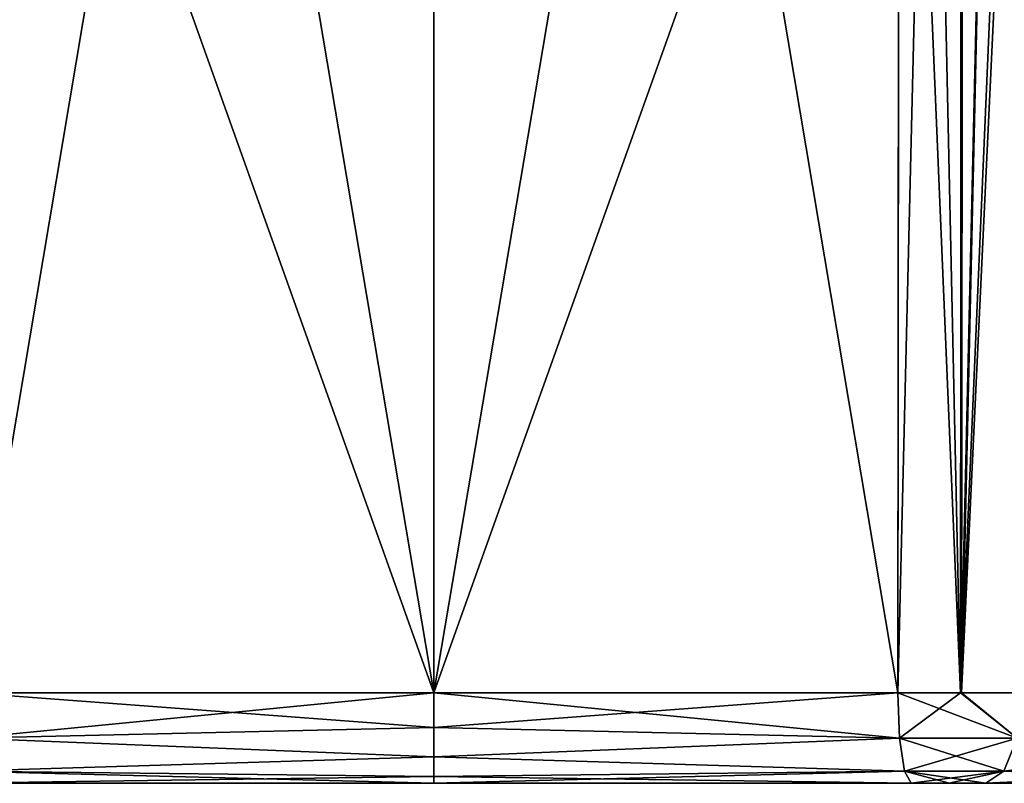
# Model space of a CAD drawing. Header units: millimetres. Extents: x -52 to 52, y -78 to 25.
# Tile 2 of 17: x -9 to 13, y -69 to -52. Entities that reach past the tile are written whole.
import ezdxf

# ---------------------------------------------------------------- set-up
doc = ezdxf.new("R2010")
doc.units = ezdxf.units.MM
doc.header["$LTSCALE"] = 65.185185
for name, color, linetype in [('41', 7, 'CONTINUOUS'), ('56', 7, 'CONTINUOUS'), ('58', 7, 'CONTINUOUS'), ('60', 7, 'CONTINUOUS'), ('63', 7, 'CONTINUOUS'), ('70', 7, 'CONTINUOUS'), ('72', 7, 'CONTINUOUS'), ('73', 7, 'CONTINUOUS'), ('76', 7, 'CONTINUOUS'), ('81', 7, 'CONTINUOUS'), ('82', 7, 'CONTINUOUS')]:
    doc.layers.add(name, color=color, linetype=linetype)

msp = doc.modelspace()

# ---------------------------------------------------------------- linework, layer by layer
at = {"layer": '41', "color": 7, "linetype": 'CONTINUOUS'}
for points in [[(-28.172, -69, 11.309), (-28.164, -69, 10.48), (28.171, -69, 11.319), (-28.172, -69, 11.309)], [(-27.95, -69, 12.117), (-28.172, -69, 11.309), (27.95, -69, 12.117), (-27.95, -69, 12.117)], [(27.95, -69, 12.117), (-28.172, -69, 11.309), (28.171, -69, 11.319), (27.95, -69, 12.117)], [(28.172, -69, -11.309), (28.164, -69, -10.48), (-28.171, -69, -11.319), (28.172, -69, -11.309)], [(-28.171, -69, -11.319), (28.164, -69, -10.48), (-28.164, -69, -10.48), (-28.171, -69, -11.319)], [(-27.95, -69, -12.117), (28.172, -69, -11.309), (-28.171, -69, -11.319), (-27.95, -69, -12.117)], [(28.171, -69, 11.319), (-28.164, -69, 10.48), (28.164, -69, 10.48), (28.171, -69, 11.319)], [(-28.164, -69, 10.48), (-27.385, -69), (28.164, -69, 10.48), (-28.164, -69, 10.48)], [(-27.385, -69), (-28.164, -69, -10.48), (27.385, -69), (-27.385, -69)], [(-28.164, -69, -10.48), (28.164, -69, -10.48), (27.385, -69), (-28.164, -69, -10.48)], [(24.067, -69, 18.676), (-27.95, -69, 12.117), (27.95, -69, 12.117), (24.067, -69, 18.676)], [(27.95, -69, -12.117), (28.172, -69, -11.309), (-27.95, -69, -12.117), (27.95, -69, -12.117)], [(-24.067, -69, -18.676), (27.95, -69, -12.117), (-27.95, -69, -12.117), (-24.067, -69, -18.676)], [(-24.067, -69, 18.676), (-27.95, -69, 12.117), (24.067, -69, 18.676), (-24.067, -69, 18.676)], [(28.164, -69, 10.48), (-27.385, -69), (27.385, -69), (28.164, -69, 10.48)], [(18.676, -69, 24.067), (-24.067, -69, 18.676), (24.067, -69, 18.676), (18.676, -69, 24.067)], [(-18.676, -69, 24.067), (-24.067, -69, 18.676), (18.676, -69, 24.067), (-18.676, -69, 24.067)], [(-18.676, -69, -24.067), (24.067, -69, -18.676), (-24.067, -69, -18.676), (-18.676, -69, -24.067)], [(24.067, -69, -18.676), (27.95, -69, -12.117), (-24.067, -69, -18.676), (24.067, -69, -18.676)], [(12.117, -69, 27.95), (-18.676, -69, 24.067), (18.676, -69, 24.067), (12.117, -69, 27.95)], [(-12.117, -69, -27.95), (18.676, -69, -24.067), (-18.676, -69, -24.067), (-12.117, -69, -27.95)], [(0, -69, 27.385), (-18.676, -69, 24.067), (12.117, -69, 27.95), (0, -69, 27.385)], [(-12.117, -69, 27.95), (-18.676, -69, 24.067), (0, -69, 27.385), (-12.117, -69, 27.95)], [(18.676, -69, -24.067), (24.067, -69, -18.676), (-18.676, -69, -24.067), (18.676, -69, -24.067)], [(0, -69, -27.385), (18.676, -69, -24.067), (-12.117, -69, -27.95), (0, -69, -27.385)], [(-10.48, -69, -28.164), (0, -69, -27.385), (-12.117, -69, -27.95), (-10.48, -69, -28.164)], [(-10.48, -69, 28.164), (-12.117, -69, 27.95), (0, -69, 27.385), (-10.48, -69, 28.164)], [(10.48, -69, -28.164), (12.117, -69, -27.95), (0, -69, -27.385), (10.48, -69, -28.164)], [(10.48, -69, 28.164), (0, -69, 27.385), (12.117, -69, 27.95), (10.48, -69, 28.164)], [(12.117, -69, -27.95), (18.676, -69, -24.067), (0, -69, -27.385), (12.117, -69, -27.95)], [(11.319, -69, -28.171), (12.117, -69, -27.95), (10.48, -69, -28.164), (11.319, -69, -28.171)], [(11.309, -69, 28.172), (10.48, -69, 28.164), (12.117, -69, 27.95), (11.309, -69, 28.172)]]:
    msp.add_3dface(points, dxfattribs=at)
at = {"layer": '56', "color": 7, "linetype": 'CONTINUOUS'}
for points in [[(-10.216, -35.067, -30.429), (0, -6.491, -29.913), (-10.184, -67.017, -30.142), (-10.216, -35.067, -30.429)], [(-10.184, -67.017, -30.142), (0, -6.491, -29.913), (0, -67.017, -29.384), (-10.184, -67.017, -30.142)], [(0, -67.017, -29.384), (10.245, -6.491, -30.685), (10.213, -38.426, -30.399), (0, -67.017, -29.384)], [(0, -6.491, -29.913), (10.245, -6.491, -30.685), (0, -67.017, -29.384), (0, -6.491, -29.913)], [(10.184, -67.017, -30.142), (0, -67.017, -29.384), (10.213, -38.426, -30.399), (10.184, -67.017, -30.142)]]:
    msp.add_3dface(points, dxfattribs=at)
at = {"layer": '58', "color": 7, "linetype": 'CONTINUOUS'}
for points in [[(0, -6.491, 29.913), (-10.245, -6.491, 30.685), (0, -67.017, 29.384), (0, -6.491, 29.913)], [(0, -67.017, 29.384), (-10.245, -6.491, 30.685), (-10.213, -38.426, 30.399), (0, -67.017, 29.384)], [(10.216, -35.067, 30.429), (0, -6.491, 29.913), (10.184, -67.017, 30.142), (10.216, -35.067, 30.429)], [(10.184, -67.017, 30.142), (0, -6.491, 29.913), (0, -67.017, 29.384), (10.184, -67.017, 30.142)], [(-10.184, -67.017, 30.142), (0, -67.017, 29.384), (-10.213, -38.426, 30.399), (-10.184, -67.017, 30.142)]]:
    msp.add_3dface(points, dxfattribs=at)
at = {"layer": '60', "color": 7, "linetype": 'CONTINUOUS'}
for points in [[(10.245, -6.491, 30.685), (10.216, -35.067, 30.429), (11.565, -67.018, 30.156), (10.245, -6.491, 30.685)], [(11.603, -6.491, 30.705), (10.245, -6.491, 30.685), (11.565, -67.018, 30.156), (11.603, -6.491, 30.705)], [(12.958, -6.491, 30.34), (11.603, -6.491, 30.705), (11.565, -67.018, 30.156), (12.958, -6.491, 30.34)], [(12.937, -35.067, 30.078), (12.958, -6.491, 30.34), (11.565, -67.018, 30.156), (12.937, -35.067, 30.078)], [(10.216, -35.067, 30.429), (10.184, -67.017, 30.142), (11.565, -67.018, 30.156), (10.216, -35.067, 30.429)], [(12.913, -67.017, 29.784), (12.937, -35.067, 30.078), (11.565, -67.018, 30.156), (12.913, -67.017, 29.784)]]:
    msp.add_3dface(points, dxfattribs=at)
at = {"layer": '63', "color": 7, "linetype": 'CONTINUOUS'}
for points in [[(10.184, -67.017, -30.142), (11.649, -6.491, -30.699), (11.582, -67.018, -30.154), (10.184, -67.017, -30.142)], [(10.184, -67.017, -30.142), (10.213, -38.426, -30.399), (11.649, -6.491, -30.699), (10.184, -67.017, -30.142)], [(12.958, -6.491, -30.34), (12.934, -38.426, -30.047), (11.582, -67.018, -30.154), (12.958, -6.491, -30.34)], [(11.649, -6.491, -30.699), (12.958, -6.491, -30.34), (11.582, -67.018, -30.154), (11.649, -6.491, -30.699)], [(12.934, -38.426, -30.047), (12.913, -67.017, -29.784), (11.582, -67.018, -30.154), (12.934, -38.426, -30.047)]]:
    msp.add_3dface(points, dxfattribs=at)
at = {"layer": '70', "color": 7, "linetype": 'CONTINUOUS'}
for points in [[(17.691, -68.735, 26.012), (12.804, -68.009, 29.534), (12.513, -68.735, 28.862), (17.691, -68.735, 26.012)], [(12.117, -69, 27.95), (18.676, -69, 24.067), (12.513, -68.735, 28.862), (12.117, -69, 27.95)], [(18.676, -69, 24.067), (17.691, -68.735, 26.012), (12.513, -68.735, 28.862), (18.676, -69, 24.067)]]:
    msp.add_3dface(points, dxfattribs=at)
at = {"layer": '72', "color": 7, "linetype": 'CONTINUOUS'}
for points in [[(11.565, -67.018, 30.156), (10.184, -67.017, 30.142), (10.225, -68.01, 29.871), (11.565, -67.018, 30.156)], [(12.804, -68.009, 29.534), (11.565, -67.018, 30.156), (10.225, -68.01, 29.871), (12.804, -68.009, 29.534)], [(12.913, -67.017, 29.784), (11.565, -67.018, 30.156), (12.804, -68.009, 29.534), (12.913, -67.017, 29.784)], [(10.333, -68.735, 29.148), (12.804, -68.009, 29.534), (10.225, -68.01, 29.871), (10.333, -68.735, 29.148)], [(12.513, -68.735, 28.862), (12.804, -68.009, 29.534), (10.333, -68.735, 29.148), (12.513, -68.735, 28.862)], [(10.48, -69, 28.164), (12.513, -68.735, 28.862), (10.333, -68.735, 29.148), (10.48, -69, 28.164)], [(10.48, -69, 28.164), (11.309, -69, 28.172), (12.513, -68.735, 28.862), (10.48, -69, 28.164)], [(11.309, -69, 28.172), (12.117, -69, 27.95), (12.513, -68.735, 28.862), (11.309, -69, 28.172)]]:
    msp.add_3dface(points, dxfattribs=at)
at = {"layer": '73', "color": 7, "linetype": 'CONTINUOUS'}
for points in [[(0, -67.777, 29.227), (0, -67.017, 29.384), (-10.225, -68.01, 29.871), (0, -67.777, 29.227)], [(0, -67.017, 29.384), (-10.184, -67.017, 30.142), (-10.225, -68.01, 29.871), (0, -67.017, 29.384)], [(10.225, -68.01, 29.871), (10.184, -67.017, 30.142), (0, -67.777, 29.227), (10.225, -68.01, 29.871)], [(10.184, -67.017, 30.142), (0, -67.017, 29.384), (0, -67.777, 29.227), (10.184, -67.017, 30.142)], [(0, -68.42, 28.793), (0, -67.777, 29.227), (-10.225, -68.01, 29.871), (0, -68.42, 28.793)], [(10.225, -68.01, 29.871), (0, -67.777, 29.227), (0, -68.42, 28.793), (10.225, -68.01, 29.871)], [(-10.333, -68.735, 29.148), (0, -68.42, 28.793), (-10.225, -68.01, 29.871), (-10.333, -68.735, 29.148)], [(10.333, -68.735, 29.148), (10.225, -68.01, 29.871), (0, -68.42, 28.793), (10.333, -68.735, 29.148)], [(0, -68.849, 28.146), (0, -68.42, 28.793), (-10.333, -68.735, 29.148), (0, -68.849, 28.146)], [(10.333, -68.735, 29.148), (0, -68.42, 28.793), (0, -68.849, 28.146), (10.333, -68.735, 29.148)], [(-10.48, -69, 28.164), (0, -68.849, 28.146), (-10.333, -68.735, 29.148), (-10.48, -69, 28.164)], [(-10.48, -69, 28.164), (0, -69, 27.385), (0, -68.849, 28.146), (-10.48, -69, 28.164)], [(0, -69, 27.385), (10.48, -69, 28.164), (10.333, -68.735, 29.148), (0, -69, 27.385)], [(0, -69, 27.385), (10.333, -68.735, 29.148), (0, -68.849, 28.146), (0, -69, 27.385)]]:
    msp.add_3dface(points, dxfattribs=at)
at = {"layer": '76', "color": 7, "linetype": 'CONTINUOUS'}
for points in [[(12.513, -68.735, -28.862), (18.102, -68.009, -26.618), (17.691, -68.735, -26.012), (12.513, -68.735, -28.862)], [(12.804, -68.009, -29.534), (18.102, -68.009, -26.618), (12.513, -68.735, -28.862), (12.804, -68.009, -29.534)], [(12.117, -69, -27.95), (12.513, -68.735, -28.862), (17.691, -68.735, -26.012), (12.117, -69, -27.95)], [(18.676, -69, -24.067), (12.117, -69, -27.95), (17.691, -68.735, -26.012), (18.676, -69, -24.067)]]:
    msp.add_3dface(points, dxfattribs=at)
at = {"layer": '81', "color": 7, "linetype": 'CONTINUOUS'}
for points in [[(-10.225, -68.01, -29.871), (-10.184, -67.017, -30.142), (0, -67.777, -29.227), (-10.225, -68.01, -29.871)], [(-10.184, -67.017, -30.142), (0, -67.017, -29.384), (0, -67.777, -29.227), (-10.184, -67.017, -30.142)], [(0, -67.777, -29.227), (0, -67.017, -29.384), (10.225, -68.01, -29.871), (0, -67.777, -29.227)], [(0, -67.017, -29.384), (10.184, -67.017, -30.142), (10.225, -68.01, -29.871), (0, -67.017, -29.384)], [(-10.225, -68.01, -29.871), (0, -67.777, -29.227), (0, -68.42, -28.793), (-10.225, -68.01, -29.871)], [(0, -68.42, -28.793), (0, -67.777, -29.227), (10.225, -68.01, -29.871), (0, -68.42, -28.793)], [(-10.333, -68.735, -29.148), (-10.225, -68.01, -29.871), (0, -68.42, -28.793), (-10.333, -68.735, -29.148)], [(10.333, -68.735, -29.148), (0, -68.42, -28.793), (10.225, -68.01, -29.871), (10.333, -68.735, -29.148)], [(-10.333, -68.735, -29.148), (0, -68.42, -28.793), (0, -68.849, -28.146), (-10.333, -68.735, -29.148)], [(0, -68.849, -28.146), (0, -68.42, -28.793), (10.333, -68.735, -29.148), (0, -68.849, -28.146)], [(0, -69, -27.385), (-10.48, -69, -28.164), (-10.333, -68.735, -29.148), (0, -69, -27.385)], [(0, -69, -27.385), (-10.333, -68.735, -29.148), (0, -68.849, -28.146), (0, -69, -27.385)], [(10.48, -69, -28.164), (0, -68.849, -28.146), (10.333, -68.735, -29.148), (10.48, -69, -28.164)], [(10.48, -69, -28.164), (0, -69, -27.385), (0, -68.849, -28.146), (10.48, -69, -28.164)]]:
    msp.add_3dface(points, dxfattribs=at)
at = {"layer": '82', "color": 7, "linetype": 'CONTINUOUS'}
for points in [[(10.184, -67.017, -30.142), (11.582, -67.018, -30.154), (12.804, -68.009, -29.534), (10.184, -67.017, -30.142)], [(10.184, -67.017, -30.142), (12.804, -68.009, -29.534), (10.225, -68.01, -29.871), (10.184, -67.017, -30.142)], [(11.582, -67.018, -30.154), (12.913, -67.017, -29.784), (12.804, -68.009, -29.534), (11.582, -67.018, -30.154)], [(12.804, -68.009, -29.534), (12.513, -68.735, -28.862), (10.225, -68.01, -29.871), (12.804, -68.009, -29.534)], [(12.513, -68.735, -28.862), (10.333, -68.735, -29.148), (10.225, -68.01, -29.871), (12.513, -68.735, -28.862)], [(12.117, -69, -27.95), (11.319, -69, -28.171), (10.333, -68.735, -29.148), (12.117, -69, -27.95)], [(11.319, -69, -28.171), (10.48, -69, -28.164), (10.333, -68.735, -29.148), (11.319, -69, -28.171)], [(12.513, -68.735, -28.862), (12.117, -69, -27.95), (10.333, -68.735, -29.148), (12.513, -68.735, -28.862)]]:
    msp.add_3dface(points, dxfattribs=at)

doc.saveas('drawing.dxf')
